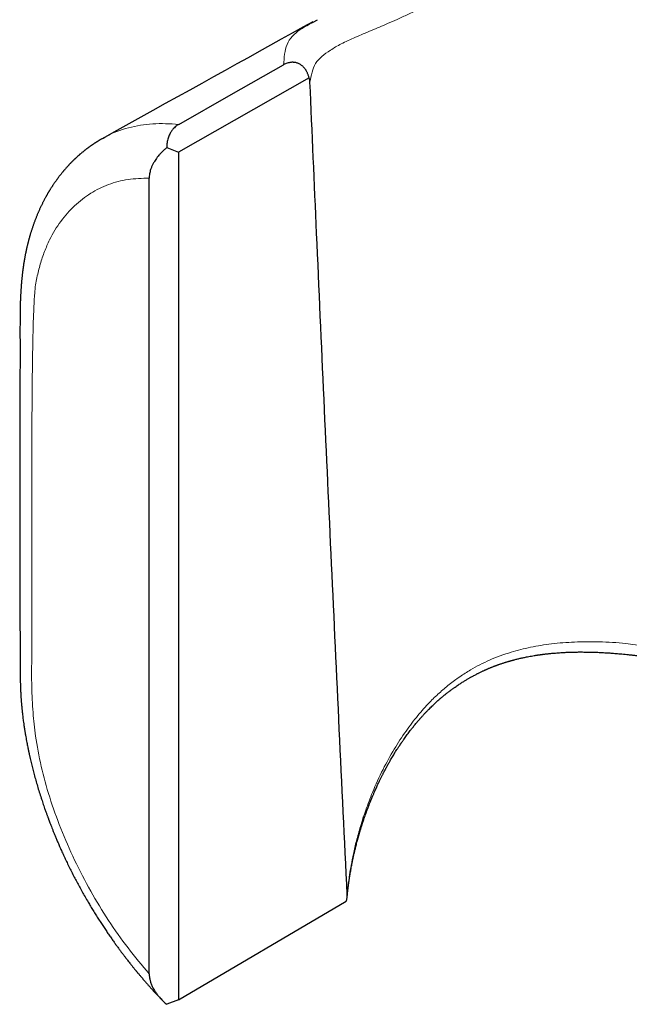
# Model space of a CAD drawing. Header units: millimetres. Extents: x 8 to 408, y 12 to 261.
# Tile 7 of 13: x 323 to 338, y 66 to 90. Entities that reach past the tile are written whole.
import ezdxf

# ---------------------------------------------------------------- set-up
doc = ezdxf.new("R2010")
doc.units = ezdxf.units.MM

msp = doc.modelspace()

# ---------------------------------------------------------------- linework, layer by layer
at = {"color": 7, "linetype": 'Continuous', "lineweight": 30}
for p, q in [((330.527, 89.789), (330.627, 89.845)), ((330.431, 88.44), (327.257, 86.638)), ((326.975, 86.748), (327.257, 86.638)), ((327.257, 86.638), (327.257, 66.085)), ((326.55, 66.714), (326.55, 86.009)), ((327.257, 66.085), (331.326, 68.472)), ((327.257, 66.085), (326.976, 65.975))]:
    msp.add_line(p, q, dxfattribs=at)
at = {"color": 7, "linetype": 'Continuous', "lineweight": 30, "flags": 128}
for points in [[(330.519, 89.803), (330.292, 89.677), (330.012, 89.521), (329.752, 89.377), (329.487, 89.23), (329.219, 89.081), (328.948, 88.93), (328.672, 88.777), (328.393, 88.622), (328.11, 88.465), (327.823, 88.306), (327.532, 88.144), (327.238, 87.981), (326.94, 87.815), (326.638, 87.648), (326.35, 87.488), (326.058, 87.326), (325.764, 87.162), (325.466, 86.997), (325.434, 86.98)], [(327.268, 87.313), (328.538, 88.036), (329.809, 88.758)]]:
    msp.add_lwpolyline(points, dxfattribs=at)
at = {"color": 8, "linetype": 'Continuous', "lineweight": 0}
for points, knots in [([(349.779, 93.995), (349.648, 94.068), (349.382, 94.215), (348.956, 94.412), (348.506, 94.592), (348.03, 94.752), (347.528, 94.893), (346.878, 95.039), (346.103, 95.162), (345.241, 95.233), (344.476, 95.239), (343.812, 95.192), (343.203, 95.1), (342.594, 94.973), (341.94, 94.798), (341.242, 94.572), (340.552, 94.306), (339.886, 94.017), (339.258, 93.722), (338.639, 93.404), (338.031, 93.067), (337.358, 92.657), (336.632, 92.195), (335.868, 91.714), (335.166, 91.276), (334.591, 90.927), (334.125, 90.656), (333.74, 90.442), (333.395, 90.261), (333.087, 90.105), (332.818, 89.976), (332.564, 89.858), (332.263, 89.726), (331.914, 89.581), (331.536, 89.421), (331.205, 89.271), (330.851, 89.06), (330.536, 88.818), (330.476, 88.499), (330.446, 88.339)], [0, 0, 0, 0, 0.019827, 0.040026, 0.060604, 0.081567, 0.102921, 0.124672, 0.162262, 0.195547, 0.224559, 0.249345, 0.270573, 0.293669, 0.318652, 0.345535, 0.374328, 0.399384, 0.424437, 0.449486, 0.474532, 0.499574, 0.534821, 0.568011, 0.599327, 0.628983, 0.647961, 0.666763, 0.687056, 0.702535, 0.718276, 0.734317, 0.749937, 0.777816, 0.810211, 0.844252, 0.875336, 0.93745, 1, 1, 1, 1]), ([(329.809, 88.758), (329.821, 88.931), (329.845, 89.275), (330.113, 89.571), (330.42, 89.733), (330.527, 89.789)], [0, 0, 0, 0, 0.398243, 0.791091, 1, 1, 1, 1]), ([(325.438, 86.973), (325.461, 86.988), (325.643, 87.112), (326.042, 87.238), (326.627, 87.351), (327.054, 87.326), (327.268, 87.313)], [0, 0, 0, 0, 0.0456048, 0.3637339, 0.681741, 1, 1, 1, 1]), ([(326.55, 86.009), (326.376, 86.004), (326.03, 85.995), (325.555, 85.866), (325.12, 85.653), (324.733, 85.351), (324.398, 84.974), (324.19, 84.631), (324.071, 84.374), (324.012, 84.229), (323.957, 84.079), (323.909, 83.923), (323.865, 83.761), (323.828, 83.594), (323.792, 83.415), (323.768, 83.172), (323.753, 82.87), (323.739, 82.499), (323.729, 82.079), (323.72, 81.583), (323.713, 81.012), (323.708, 80.367), (323.705, 79.646), (323.703, 78.85), (323.703, 77.98), (323.705, 77.124), (323.705, 76.356), (323.707, 75.645), (323.707, 74.986), (323.701, 74.314), (323.696, 73.694), (323.725, 73.077), (323.793, 72.434), (323.922, 71.747), (324.127, 70.994), (324.399, 70.232), (324.734, 69.469), (325.121, 68.72), (325.555, 68.005), (326.03, 67.329), (326.376, 66.92), (326.55, 66.714)], [0, 0, 0, 0, 0.03111, 0.06199, 0.093089, 0.124843, 0.156516, 0.187519, 0.196321, 0.205114, 0.213909, 0.222717, 0.231548, 0.240413, 0.249321, 0.259611, 0.275892, 0.292048, 0.31159, 0.334519, 0.360837, 0.390545, 0.423643, 0.460132, 0.500012, 0.54307, 0.577601, 0.605439, 0.640625, 0.668271, 0.698226, 0.726139, 0.750804, 0.781764, 0.812524, 0.843527, 0.875208, 0.906963, 0.938052, 0.968914, 1, 1, 1, 1]), ([(331.35, 68.636), (331.354, 68.674), (331.363, 68.768), (331.381, 68.927), (331.408, 69.125), (331.447, 69.359), (331.5, 69.633), (331.574, 69.948), (331.672, 70.303), (331.8, 70.696), (331.977, 71.16), (332.204, 71.659), (332.477, 72.155), (332.762, 72.592), (333.05, 72.97), (333.321, 73.275), (333.576, 73.523), (333.819, 73.73), (334.073, 73.918), (334.396, 74.126), (334.809, 74.336), (335.297, 74.513), (335.8, 74.64), (336.312, 74.722), (336.868, 74.767), (337.469, 74.769), (338.036, 74.739), (338.414, 74.681), (338.571, 74.657)], [0, 0, 0, 0, 0.011106, 0.027638, 0.04613, 0.068616, 0.095097, 0.125579, 0.160067, 0.198565, 0.241079, 0.29725, 0.349227, 0.397036, 0.440715, 0.480321, 0.510283, 0.540233, 0.570222, 0.599736, 0.649333, 0.702788, 0.748513, 0.796981, 0.84828, 0.902484, 0.959652, 1, 1, 1, 1])]:
    msp.add_open_spline(points, degree=3, knots=knots, dxfattribs=at)
at = {"color": 7, "linetype": 'Continuous', "lineweight": 30}
for points, knots in [([(330.424, 88.445), (330.421, 88.455), (330.416, 88.475), (330.407, 88.505), (330.397, 88.533), (330.385, 88.56), (330.373, 88.586), (330.359, 88.612), (330.342, 88.639), (330.322, 88.667), (330.297, 88.695), (330.271, 88.721), (330.244, 88.744), (330.214, 88.764), (330.183, 88.781), (330.151, 88.795), (330.119, 88.805), (330.09, 88.812), (330.066, 88.815), (330.046, 88.817), (330.025, 88.818), (330.004, 88.817), (329.975, 88.815), (329.938, 88.809), (329.894, 88.797), (329.851, 88.78), (329.823, 88.766), (329.809, 88.758)], [0, 0, 0, 0, 0.038927, 0.0765879, 0.1130778, 0.1485013, 0.1829727, 0.216616, 0.2495648, 0.294053, 0.3367652, 0.3781613, 0.4187464, 0.4590561, 0.499637, 0.539611, 0.5796608, 0.6202646, 0.6450919, 0.6703781, 0.6962121, 0.7226771, 0.7498509, 0.8088255, 0.8698076, 0.9333651, 1, 1, 1, 1]), ([(330.446, 88.339), (330.445, 88.35), (330.443, 88.372), (330.437, 88.404), (330.431, 88.423), (330.428, 88.433)], [0, 0, 0, 0, 0.323415, 0.655738, 1, 1, 1, 1]), ([(331.35, 68.636), (331.286, 69.97), (331.158, 72.638), (330.971, 76.644), (330.788, 80.652), (330.613, 84.551), (330.5, 87.114), (330.446, 88.339)], [0, 0, 0, 0, 0.203405, 0.40681, 0.610216, 0.813622, 1, 1, 1, 1]), ([(327.268, 87.313), (327.252, 87.303), (327.221, 87.284), (327.178, 87.25), (327.143, 87.216), (327.113, 87.182), (327.089, 87.15), (327.067, 87.115), (327.045, 87.075), (327.025, 87.03), (327.007, 86.978), (326.993, 86.924), (326.983, 86.868), (326.976, 86.809), (326.976, 86.769), (326.975, 86.748)], [0, 0, 0, 0, 0.0828633, 0.1660893, 0.2495186, 0.3114333, 0.3735042, 0.4359457, 0.4989682, 0.580858, 0.6628658, 0.745395, 0.8288414, 0.9135879, 1, 1, 1, 1]), ([(325.434, 86.979), (325.426, 86.975), (325.41, 86.966), (325.389, 86.954), (325.371, 86.943), (325.357, 86.935), (325.345, 86.928), (325.334, 86.921), (325.323, 86.915), (325.312, 86.908), (325.3, 86.901), (325.286, 86.892), (325.272, 86.884), (325.26, 86.875), (325.249, 86.868), (325.238, 86.861), (325.226, 86.854), (325.213, 86.845), (325.199, 86.836), (325.186, 86.827), (325.175, 86.82), (325.164, 86.812), (325.151, 86.803), (325.136, 86.793), (325.121, 86.782), (325.106, 86.771), (325.093, 86.762), (325.081, 86.753), (325.067, 86.743), (325.053, 86.732), (325.039, 86.722), (325.027, 86.713), (325.015, 86.704), (325.003, 86.695), (324.987, 86.682), (324.968, 86.667), (324.948, 86.65), (324.928, 86.634), (324.908, 86.618), (324.889, 86.602), (324.871, 86.587), (324.857, 86.574), (324.843, 86.562), (324.831, 86.551), (324.819, 86.541), (324.807, 86.53), (324.794, 86.518), (324.782, 86.506), (324.77, 86.495), (324.759, 86.485), (324.747, 86.474), (324.736, 86.463), (324.724, 86.452), (324.714, 86.442), (324.705, 86.433), (324.696, 86.424), (324.687, 86.415), (324.675, 86.404), (324.664, 86.392), (324.652, 86.38), (324.641, 86.368), (324.63, 86.357), (324.618, 86.345), (324.605, 86.331), (324.588, 86.312), (324.566, 86.289), (324.542, 86.262), (324.521, 86.238), (324.505, 86.22), (324.493, 86.206), (324.481, 86.192), (324.471, 86.18), (324.461, 86.168), (324.45, 86.155), (324.437, 86.139), (324.421, 86.12), (324.405, 86.099), (324.391, 86.081), (324.376, 86.062), (324.362, 86.043), (324.347, 86.023), (324.333, 86.005), (324.319, 85.986), (324.306, 85.968), (324.291, 85.947), (324.276, 85.926), (324.261, 85.905), (324.246, 85.883), (324.231, 85.861), (324.217, 85.839), (324.202, 85.818), (324.188, 85.796), (324.174, 85.774), (324.159, 85.75), (324.146, 85.729), (324.136, 85.713), (324.128, 85.7), (324.121, 85.689), (324.113, 85.675), (324.104, 85.659), (324.093, 85.642), (324.083, 85.624), (324.073, 85.606), (324.064, 85.589), (324.054, 85.573), (324.043, 85.552), (324.029, 85.527), (324.014, 85.499), (324, 85.472), (323.986, 85.446), (323.973, 85.42), (323.959, 85.392), (323.945, 85.363), (323.93, 85.334), (323.916, 85.304), (323.902, 85.272), (323.887, 85.24), (323.873, 85.209), (323.861, 85.181), (323.849, 85.154), (323.837, 85.125), (323.825, 85.094), (323.812, 85.062), (323.799, 85.029), (323.786, 84.996), (323.774, 84.964), (323.762, 84.932), (323.75, 84.9), (323.739, 84.87), (323.729, 84.838), (323.718, 84.806), (323.707, 84.773), (323.696, 84.739), (323.686, 84.707), (323.676, 84.677), (323.668, 84.651), (323.661, 84.626), (323.655, 84.603), (323.648, 84.58), (323.642, 84.557), (323.635, 84.535), (323.629, 84.512), (323.623, 84.489), (323.617, 84.464), (323.61, 84.44), (323.605, 84.418), (323.6, 84.398), (323.595, 84.379), (323.59, 84.358), (323.584, 84.333), (323.579, 84.308), (323.573, 84.281), (323.567, 84.255), (323.562, 84.23), (323.557, 84.209), (323.553, 84.189), (323.549, 84.168), (323.544, 84.145), (323.539, 84.12), (323.535, 84.095), (323.531, 84.072), (323.527, 84.052), (323.524, 84.032), (323.521, 84.014), (323.518, 84), (323.516, 83.989), (323.514, 83.977), (323.512, 83.961), (323.508, 83.94), (323.504, 83.913), (323.501, 83.888), (323.497, 83.864), (323.494, 83.843), (323.491, 83.82), (323.488, 83.797), (323.485, 83.776), (323.483, 83.759), (323.481, 83.744), (323.48, 83.732), (323.478, 83.719), (323.476, 83.702), (323.474, 83.682), (323.471, 83.66), (323.469, 83.639), (323.466, 83.614), (323.463, 83.586), (323.46, 83.556), (323.457, 83.527), (323.455, 83.5), (323.453, 83.477), (323.451, 83.46), (323.45, 83.448), (323.45, 83.438), (323.449, 83.429), (323.448, 83.416), (323.446, 83.399), (323.444, 83.372), (323.442, 83.336), (323.439, 83.293), (323.436, 83.25), (323.434, 83.207), (323.431, 83.163), (323.429, 83.119), (323.428, 83.082), (323.426, 83.054), (323.426, 83.037), (323.425, 83.023), (323.425, 83.011), (323.424, 82.996), (323.424, 82.976), (323.423, 82.951), (323.421, 82.895), (323.419, 82.811), (323.418, 82.701), (323.418, 82.595), (323.418, 82.491), (323.417, 82.356), (323.417, 82.19), (323.418, 82.024), (323.418, 81.888), (323.418, 81.781), (323.418, 81.668), (323.418, 81.551), (323.418, 81.429), (323.417, 81.302), (323.416, 81.169), (323.415, 81.032), (323.415, 80.889), (323.414, 80.742), (323.413, 80.589), (323.413, 80.443), (323.412, 80.305), (323.412, 80.178), (323.411, 80.052), (323.411, 79.93), (323.411, 79.8), (323.411, 79.663), (323.41, 79.519), (323.41, 79.381), (323.41, 79.247), (323.41, 79.118), (323.41, 78.995), (323.41, 78.876), (323.41, 78.764), (323.41, 78.657), (323.41, 78.554), (323.411, 78.463), (323.411, 78.381), (323.411, 78.306), (323.411, 78.228), (323.411, 78.136), (323.411, 78.028), (323.411, 77.904), (323.411, 77.774), (323.411, 77.639), (323.412, 77.499), (323.412, 77.355), (323.412, 77.207), (323.412, 77.053), (323.412, 76.894), (323.413, 76.731), (323.413, 76.561), (323.413, 76.393), (323.414, 76.227), (323.414, 76.068), (323.414, 75.912), (323.415, 75.759), (323.415, 75.609), (323.416, 75.453), (323.416, 75.293), (323.417, 75.127), (323.418, 74.967), (323.418, 74.812), (323.419, 74.656), (323.42, 74.5), (323.42, 74.379), (323.421, 74.295), (323.421, 74.25), (323.421, 74.207), (323.421, 74.169), (323.421, 74.132), (323.421, 74.098), (323.422, 74.067), (323.422, 74.041), (323.422, 74.02), (323.422, 74.004), (323.422, 73.994), (323.422, 73.988), (323.422, 73.984), (323.422, 73.979), (323.422, 73.967), (323.422, 73.949), (323.423, 73.926), (323.423, 73.902), (323.423, 73.875), (323.424, 73.848), (323.425, 73.816), (323.425, 73.779), (323.427, 73.736), (323.428, 73.687), (323.43, 73.647), (323.431, 73.615), (323.432, 73.595), (323.433, 73.575), (323.433, 73.559), (323.434, 73.544), (323.435, 73.533), (323.435, 73.523), (323.436, 73.512), (323.436, 73.499), (323.437, 73.481), (323.439, 73.46), (323.44, 73.437), (323.441, 73.415), (323.443, 73.387), (323.446, 73.354), (323.448, 73.317), (323.451, 73.284), (323.453, 73.255), (323.455, 73.231), (323.457, 73.211), (323.459, 73.195), (323.46, 73.18), (323.461, 73.167), (323.463, 73.151), (323.465, 73.127), (323.469, 73.095), (323.473, 73.056), (323.478, 73.012), (323.483, 72.963), (323.49, 72.906), (323.498, 72.844), (323.505, 72.793), (323.511, 72.755), (323.514, 72.732), (323.517, 72.713), (323.519, 72.697), (323.521, 72.684), (323.523, 72.675), (323.524, 72.667), (323.525, 72.657), (323.527, 72.644), (323.53, 72.626), (323.534, 72.604), (323.538, 72.579), (323.542, 72.553), (323.546, 72.527), (323.553, 72.485), (323.563, 72.428), (323.576, 72.36), (323.588, 72.297), (323.599, 72.24), (323.608, 72.196), (323.614, 72.164), (323.618, 72.144), (323.622, 72.128), (323.624, 72.115), (323.627, 72.101), (323.631, 72.083), (323.636, 72.06), (323.642, 72.033), (323.649, 72.002), (323.657, 71.968), (323.671, 71.903), (323.694, 71.807), (323.726, 71.678), (323.761, 71.545), (323.799, 71.406), (323.84, 71.265), (323.884, 71.121), (323.928, 70.983), (323.972, 70.85), (324.005, 70.752), (324.029, 70.683), (324.043, 70.645), (324.056, 70.609), (324.067, 70.577), (324.078, 70.548), (324.088, 70.52), (324.097, 70.496), (324.104, 70.478), (324.108, 70.466), (324.113, 70.454), (324.118, 70.44), (324.129, 70.412), (324.145, 70.37), (324.166, 70.314), (324.191, 70.252), (324.217, 70.184), (324.247, 70.112), (324.278, 70.035), (324.312, 69.954), (324.349, 69.869), (324.39, 69.775), (324.436, 69.672), (324.488, 69.558), (324.544, 69.439), (324.603, 69.317), (324.667, 69.19), (324.73, 69.065), (324.794, 68.943), (324.858, 68.824), (324.925, 68.703), (324.995, 68.578), (325.064, 68.461), (325.129, 68.35), (325.192, 68.247), (325.257, 68.142), (325.323, 68.037), (325.39, 67.934), (325.455, 67.835), (325.518, 67.74), (325.58, 67.651), (325.639, 67.566), (325.695, 67.486), (325.749, 67.41), (325.801, 67.34), (325.849, 67.274), (325.896, 67.211), (325.941, 67.152), (325.984, 67.097), (326.023, 67.045), (326.06, 66.998), (326.092, 66.957), (326.12, 66.922), (326.144, 66.893), (326.166, 66.865), (326.186, 66.841), (326.203, 66.82), (326.216, 66.804), (326.225, 66.793), (326.232, 66.784), (326.241, 66.774), (326.251, 66.762), (326.263, 66.747), (326.278, 66.729), (326.296, 66.708), (326.317, 66.683), (326.341, 66.654), (326.369, 66.621), (326.401, 66.583), (326.439, 66.539), (326.483, 66.489), (326.531, 66.434), (326.584, 66.376), (326.641, 66.312), (326.702, 66.246), (326.766, 66.178), (326.814, 66.128), (326.84, 66.1), (326.845, 66.095)], [0, 0, 0, 0, 0.001467, 0.002745, 0.003836, 0.004745, 0.005539, 0.006238, 0.006843, 0.007463, 0.008232, 0.009124, 0.010054, 0.010864, 0.01155, 0.012169, 0.012898, 0.013751, 0.014693, 0.015541, 0.016266, 0.016883, 0.017709, 0.018706, 0.019807, 0.020762, 0.021557, 0.022321, 0.023219, 0.024239, 0.025192, 0.026003, 0.026694, 0.027458, 0.028419, 0.029997, 0.031362, 0.032612, 0.034015, 0.035483, 0.036623, 0.037688, 0.038616, 0.039438, 0.040278, 0.041148, 0.042052, 0.043105, 0.043819, 0.044604, 0.04546, 0.046382, 0.04723, 0.047939, 0.048603, 0.049255, 0.049967, 0.05074, 0.051755, 0.052665, 0.053469, 0.05423, 0.05513, 0.056181, 0.057267, 0.059185, 0.061125, 0.063128, 0.064118, 0.065101, 0.066027, 0.066868, 0.06764, 0.068504, 0.069506, 0.071016, 0.072397, 0.073624, 0.074731, 0.076055, 0.077401, 0.078669, 0.07975, 0.080931, 0.082332, 0.083742, 0.085027, 0.086346, 0.08778, 0.08919, 0.090512, 0.091791, 0.093201, 0.094721, 0.096069, 0.097156, 0.097696, 0.098354, 0.099179, 0.100169, 0.101278, 0.102306, 0.103383, 0.104357, 0.105332, 0.106312, 0.108066, 0.109721, 0.11125, 0.112702, 0.114191, 0.115805, 0.117533, 0.119154, 0.120765, 0.122586, 0.12451, 0.126158, 0.12764, 0.129132, 0.130683, 0.132372, 0.134171, 0.135909, 0.137723, 0.139469, 0.141165, 0.142813, 0.144479, 0.146035, 0.147744, 0.149504, 0.151286, 0.152998, 0.154546, 0.155855, 0.157085, 0.15827, 0.159413, 0.160635, 0.161698, 0.162837, 0.164025, 0.165261, 0.166537, 0.167686, 0.168647, 0.169496, 0.170536, 0.17175, 0.173038, 0.174353, 0.175695, 0.176944, 0.177988, 0.178872, 0.179849, 0.180959, 0.182189, 0.183528, 0.184491, 0.185504, 0.186518, 0.187373, 0.188055, 0.188565, 0.188951, 0.18974, 0.190787, 0.192063, 0.193484, 0.194449, 0.195469, 0.196543, 0.197666, 0.19868, 0.199516, 0.200176, 0.200666, 0.20125, 0.202064, 0.203068, 0.204098, 0.20511, 0.206104, 0.207576, 0.209006, 0.210395, 0.211663, 0.212719, 0.213564, 0.214079, 0.214465, 0.214847, 0.215432, 0.216223, 0.217206, 0.219208, 0.221204, 0.223194, 0.225189, 0.227206, 0.229245, 0.23127, 0.232295, 0.233084, 0.233639, 0.234138, 0.234749, 0.235718, 0.236877, 0.238201, 0.243412, 0.248434, 0.253284, 0.258068, 0.26281, 0.272022, 0.281129, 0.285898, 0.290886, 0.296097, 0.301536, 0.307212, 0.313134, 0.319307, 0.325704, 0.332336, 0.339202, 0.346301, 0.353635, 0.359561, 0.365522, 0.371348, 0.377035, 0.382585, 0.389462, 0.396114, 0.402538, 0.408736, 0.414706, 0.420449, 0.425963, 0.431146, 0.43611, 0.440855, 0.445381, 0.448796, 0.452269, 0.455863, 0.459579, 0.465099, 0.470867, 0.476883, 0.483147, 0.48966, 0.496295, 0.503169, 0.510284, 0.517638, 0.525231, 0.533065, 0.541139, 0.548672, 0.556069, 0.563311, 0.570397, 0.577327, 0.584101, 0.591998, 0.599643, 0.607052, 0.61424, 0.621217, 0.628661, 0.635871, 0.63809, 0.64022, 0.642183, 0.64398, 0.645609, 0.647253, 0.648678, 0.649885, 0.650874, 0.651564, 0.652082, 0.652238, 0.65237, 0.652605, 0.653021, 0.653955, 0.655001, 0.656109, 0.65728, 0.658515, 0.659817, 0.661519, 0.663442, 0.665585, 0.667952, 0.668849, 0.669773, 0.670631, 0.671374, 0.672001, 0.672512, 0.672907, 0.67329, 0.67388, 0.674668, 0.675644, 0.676635, 0.677584, 0.678491, 0.680292, 0.681897, 0.683307, 0.68453, 0.68561, 0.686404, 0.687102, 0.687704, 0.688227, 0.688881, 0.689735, 0.691328, 0.692988, 0.694709, 0.69692, 0.699332, 0.701946, 0.704762, 0.705852, 0.706803, 0.707615, 0.708287, 0.70882, 0.709213, 0.709489, 0.709852, 0.710433, 0.711192, 0.712129, 0.713215, 0.714319, 0.715423, 0.716527, 0.719569, 0.722614, 0.725111, 0.727466, 0.729681, 0.73065, 0.731475, 0.732148, 0.73267, 0.733119, 0.733918, 0.73488, 0.736004, 0.737292, 0.738742, 0.740292, 0.745392, 0.750707, 0.756234, 0.761975, 0.767845, 0.773773, 0.779761, 0.784971, 0.790225, 0.791885, 0.793502, 0.794968, 0.796277, 0.797431, 0.798675, 0.799665, 0.800402, 0.800885, 0.801251, 0.801832, 0.802636, 0.804737, 0.80707, 0.809635, 0.812432, 0.81546, 0.818659, 0.822048, 0.825582, 0.829264, 0.833837, 0.838617, 0.843604, 0.848797, 0.854196, 0.859801, 0.864757, 0.869864, 0.875124, 0.880538, 0.886105, 0.890588, 0.895166, 0.899839, 0.904605, 0.909302, 0.913812, 0.918136, 0.922274, 0.926224, 0.929988, 0.933503, 0.936837, 0.939991, 0.942964, 0.945846, 0.948536, 0.951033, 0.953337, 0.955448, 0.957061, 0.958539, 0.959884, 0.961095, 0.962155, 0.963039, 0.963486, 0.963873, 0.964343, 0.964964, 0.965751, 0.966611, 0.967674, 0.968938, 0.970405, 0.972074, 0.973945, 0.97628, 0.978869, 0.981712, 0.984808, 0.988158, 0.991762, 0.995393, 0.999249, 1, 1, 1, 1]), ([(326.975, 86.748), (326.958, 86.734), (326.923, 86.704), (326.874, 86.658), (326.828, 86.611), (326.785, 86.563), (326.745, 86.514), (326.709, 86.463), (326.68, 86.419), (326.657, 86.38), (326.639, 86.347), (326.623, 86.315), (326.609, 86.282), (326.596, 86.249), (326.582, 86.21), (326.569, 86.164), (326.558, 86.112), (326.551, 86.06), (326.551, 86.026), (326.55, 86.009)], [0, 0, 0, 0, 0.07404, 0.146915, 0.218762, 0.289726, 0.359955, 0.429606, 0.498834, 0.541656, 0.583971, 0.625823, 0.66726, 0.708331, 0.749085, 0.813943, 0.877208, 0.939136, 1, 1, 1, 1]), ([(331.349, 68.585), (331.35, 68.591), (331.352, 68.615), (331.356, 68.653), (331.36, 68.698), (331.365, 68.741), (331.37, 68.783), (331.375, 68.826), (331.38, 68.867), (331.386, 68.908), (331.391, 68.947), (331.397, 68.984), (331.401, 69.017), (331.405, 69.043), (331.409, 69.066), (331.412, 69.087), (331.416, 69.11), (331.42, 69.136), (331.426, 69.171), (331.434, 69.215), (331.443, 69.267), (331.453, 69.322), (331.463, 69.371), (331.471, 69.413), (331.478, 69.445), (331.484, 69.475), (331.489, 69.5), (331.494, 69.524), (331.5, 69.549), (331.506, 69.579), (331.514, 69.613), (331.523, 69.651), (331.532, 69.691), (331.542, 69.732), (331.557, 69.794), (331.578, 69.877), (331.599, 69.955), (331.613, 70.005), (331.62, 70.029), (331.626, 70.052), (331.633, 70.075), (331.639, 70.098), (331.645, 70.118), (331.65, 70.136), (331.655, 70.15), (331.658, 70.16), (331.66, 70.167), (331.662, 70.173), (331.663, 70.179), (331.665, 70.186), (331.669, 70.197), (331.673, 70.212), (331.68, 70.233), (331.688, 70.259), (331.697, 70.29), (331.709, 70.326), (331.722, 70.367), (331.737, 70.412), (331.753, 70.461), (331.773, 70.517), (331.795, 70.58), (331.821, 70.652), (331.849, 70.728), (331.872, 70.789), (331.889, 70.832), (331.899, 70.856), (331.907, 70.878), (331.915, 70.897), (331.921, 70.911), (331.925, 70.921), (331.928, 70.929), (331.931, 70.937), (331.935, 70.945), (331.94, 70.958), (331.948, 70.977), (331.958, 71.003), (331.971, 71.033), (331.984, 71.064), (332.002, 71.105), (332.022, 71.151), (332.045, 71.202), (332.066, 71.249), (332.086, 71.292), (332.105, 71.333), (332.123, 71.371), (332.14, 71.407), (332.157, 71.44), (332.173, 71.473), (332.188, 71.504), (332.204, 71.535), (332.218, 71.564), (332.231, 71.588), (332.241, 71.608), (332.25, 71.624), (332.258, 71.639), (332.267, 71.656), (332.278, 71.677), (332.291, 71.702), (332.308, 71.733), (332.328, 71.769), (332.35, 71.809), (332.384, 71.869), (332.431, 71.95), (332.492, 72.051), (332.54, 72.129), (332.575, 72.182), (332.592, 72.209), (332.608, 72.233), (332.621, 72.253), (332.632, 72.269), (332.641, 72.282), (332.648, 72.293), (332.655, 72.303), (332.663, 72.315), (332.674, 72.332), (332.688, 72.351), (332.703, 72.373), (332.726, 72.405), (332.754, 72.445), (332.789, 72.493), (332.824, 72.54), (332.86, 72.588), (332.893, 72.631), (332.925, 72.671), (332.953, 72.707), (332.983, 72.744), (333.009, 72.776), (333.031, 72.802), (333.046, 72.82), (333.059, 72.835), (333.069, 72.847), (333.077, 72.856), (333.083, 72.863), (333.088, 72.869), (333.095, 72.876), (333.103, 72.885), (333.112, 72.897), (333.125, 72.911), (333.14, 72.928), (333.159, 72.948), (333.18, 72.972), (333.211, 73.006), (333.25, 73.048), (333.297, 73.096), (333.341, 73.141), (333.382, 73.182), (333.421, 73.22), (333.458, 73.254), (333.491, 73.285), (333.519, 73.311), (333.541, 73.33), (333.557, 73.344), (333.569, 73.355), (333.578, 73.363), (333.586, 73.37), (333.596, 73.379), (333.608, 73.389), (333.622, 73.401), (333.639, 73.416), (333.657, 73.431), (333.676, 73.447), (333.695, 73.462), (333.712, 73.476), (333.732, 73.492), (333.754, 73.509), (333.776, 73.527), (333.798, 73.544), (333.817, 73.559), (333.835, 73.573), (333.853, 73.586), (333.872, 73.601), (333.894, 73.617), (333.918, 73.634), (333.942, 73.651), (333.972, 73.673), (334.008, 73.697), (334.047, 73.724), (334.085, 73.749), (334.122, 73.773), (334.157, 73.795), (334.191, 73.816), (334.223, 73.836), (334.256, 73.855), (334.288, 73.874), (334.317, 73.891), (334.343, 73.905), (334.367, 73.919), (334.394, 73.934), (334.424, 73.95), (334.457, 73.967), (334.49, 73.984), (334.522, 74), (334.551, 74.015), (334.581, 74.029), (334.611, 74.044), (334.64, 74.057), (334.665, 74.069), (334.685, 74.078), (334.701, 74.085), (334.714, 74.091), (334.728, 74.097), (334.743, 74.104), (334.764, 74.112), (334.787, 74.122), (334.813, 74.133), (334.839, 74.144), (334.866, 74.155), (334.893, 74.165), (334.919, 74.175), (334.942, 74.184), (334.961, 74.191), (334.975, 74.196), (334.988, 74.201), (335, 74.205), (335.013, 74.21), (335.029, 74.216), (335.053, 74.224), (335.082, 74.234), (335.115, 74.245), (335.146, 74.255), (335.175, 74.264), (335.203, 74.273), (335.228, 74.281), (335.25, 74.287), (335.268, 74.293), (335.282, 74.297), (335.293, 74.3), (335.305, 74.303), (335.319, 74.307), (335.336, 74.312), (335.356, 74.317), (335.378, 74.323), (335.408, 74.331), (335.444, 74.34), (335.484, 74.35), (335.524, 74.36), (335.565, 74.369), (335.608, 74.379), (335.651, 74.388), (335.699, 74.398), (335.754, 74.408), (335.819, 74.42), (335.871, 74.429), (335.91, 74.435), (335.935, 74.439), (335.96, 74.443), (335.986, 74.447), (336.012, 74.45), (336.037, 74.454), (336.061, 74.457), (336.08, 74.46), (336.095, 74.462), (336.107, 74.463), (336.116, 74.464), (336.128, 74.466), (336.145, 74.468), (336.168, 74.471), (336.194, 74.474), (336.223, 74.477), (336.254, 74.48), (336.294, 74.484), (336.342, 74.488), (336.4, 74.493), (336.462, 74.498), (336.53, 74.503), (336.615, 74.508), (336.719, 74.512), (336.839, 74.516), (336.961, 74.518), (337.057, 74.518), (337.125, 74.517), (337.161, 74.517), (337.192, 74.516), (337.218, 74.516), (337.239, 74.515), (337.256, 74.515), (337.268, 74.515), (337.279, 74.514), (337.292, 74.514), (337.309, 74.513), (337.331, 74.513), (337.357, 74.512), (337.388, 74.511), (337.457, 74.508), (337.556, 74.503), (337.683, 74.496), (337.785, 74.488), (337.87, 74.482), (337.939, 74.476), (338.011, 74.469), (338.086, 74.462), (338.166, 74.454), (338.249, 74.445), (338.337, 74.435), (338.429, 74.424), (338.508, 74.414), (338.556, 74.407), (338.571, 74.405)], [0, 0, 0, 0, 0.001857, 0.007233, 0.011399, 0.015773, 0.020091, 0.024324, 0.028471, 0.032533, 0.036507, 0.040176, 0.043394, 0.04616, 0.048059, 0.050122, 0.052449, 0.05504, 0.057894, 0.062836, 0.068004, 0.073388, 0.078988, 0.082561, 0.085812, 0.088684, 0.091175, 0.093286, 0.095774, 0.098691, 0.102057, 0.105864, 0.109835, 0.113846, 0.117896, 0.128167, 0.138493, 0.140798, 0.1431, 0.145396, 0.147689, 0.149974, 0.152044, 0.153766, 0.155139, 0.156162, 0.156837, 0.157323, 0.157906, 0.158592, 0.159381, 0.161094, 0.163153, 0.165557, 0.168708, 0.172306, 0.176348, 0.180812, 0.185646, 0.190847, 0.197448, 0.204557, 0.212172, 0.220291, 0.222737, 0.225219, 0.22747, 0.229343, 0.230838, 0.231746, 0.232435, 0.233164, 0.234031, 0.235036, 0.237172, 0.239748, 0.242762, 0.246123, 0.249414, 0.254987, 0.260171, 0.264967, 0.269375, 0.273395, 0.277425, 0.281046, 0.284527, 0.287895, 0.29115, 0.294293, 0.297322, 0.30018, 0.302026, 0.303604, 0.305067, 0.306855, 0.308994, 0.311486, 0.314873, 0.318749, 0.323041, 0.327425, 0.338076, 0.349022, 0.360265, 0.363654, 0.366671, 0.369299, 0.371538, 0.373389, 0.374851, 0.375924, 0.376906, 0.378309, 0.380133, 0.382379, 0.384991, 0.387638, 0.393244, 0.398761, 0.404189, 0.409676, 0.415437, 0.419633, 0.423964, 0.42843, 0.432993, 0.435578, 0.437806, 0.439679, 0.441196, 0.442358, 0.443055, 0.443708, 0.444609, 0.445761, 0.447164, 0.448817, 0.451086, 0.453703, 0.456667, 0.45996, 0.466771, 0.473156, 0.479115, 0.48465, 0.489762, 0.494496, 0.498869, 0.50288, 0.505261, 0.507319, 0.50905, 0.509918, 0.510848, 0.512064, 0.513567, 0.515396, 0.517524, 0.51992, 0.522301, 0.524596, 0.526805, 0.528929, 0.531925, 0.534731, 0.537321, 0.539672, 0.541784, 0.543886, 0.54619, 0.548813, 0.551727, 0.554648, 0.557504, 0.562437, 0.567107, 0.571421, 0.575567, 0.580028, 0.583596, 0.587245, 0.590967, 0.594657, 0.597937, 0.600774, 0.603333, 0.606267, 0.609585, 0.613286, 0.617184, 0.620424, 0.623656, 0.62688, 0.630097, 0.633301, 0.636204, 0.638156, 0.639819, 0.641192, 0.64248, 0.644157, 0.64624, 0.648892, 0.651615, 0.654373, 0.657167, 0.659997, 0.66284, 0.665398, 0.667146, 0.668664, 0.669951, 0.671026, 0.672329, 0.674044, 0.67617, 0.679631, 0.682976, 0.686147, 0.689143, 0.691964, 0.694522, 0.696729, 0.698576, 0.700062, 0.700956, 0.702045, 0.70344, 0.705142, 0.707152, 0.70947, 0.71192, 0.716161, 0.720075, 0.723661, 0.728048, 0.732243, 0.736313, 0.740489, 0.746296, 0.752483, 0.759063, 0.761372, 0.76373, 0.766135, 0.768588, 0.771089, 0.773607, 0.775827, 0.777667, 0.779129, 0.780216, 0.780966, 0.781741, 0.783578, 0.785836, 0.788206, 0.790911, 0.793889, 0.797078, 0.801999, 0.807351, 0.813134, 0.819349, 0.825967, 0.836738, 0.847673, 0.858774, 0.870031, 0.873716, 0.87696, 0.879763, 0.882123, 0.884041, 0.885494, 0.88652, 0.887298, 0.888419, 0.889958, 0.891899, 0.894243, 0.896989, 0.900122, 0.912571, 0.923272, 0.933581, 0.939471, 0.945417, 0.951669, 0.958229, 0.965097, 0.972276, 0.979766, 0.98778, 0.996123, 1, 1, 1, 1]), ([(331.326, 68.472), (331.33, 68.487), (331.339, 68.517), (331.347, 68.559), (331.351, 68.599), (331.351, 68.624), (331.35, 68.636)], [0, 0, 0, 0, 0.265704, 0.518887, 0.762543, 1, 1, 1, 1]), ([(326.55, 66.714), (326.55, 66.703), (326.551, 66.681), (326.554, 66.647), (326.559, 66.612), (326.565, 66.577), (326.574, 66.542), (326.585, 66.506), (326.598, 66.468), (326.614, 66.429), (326.632, 66.39), (326.653, 66.351), (326.682, 66.3), (326.722, 66.24), (326.776, 66.17), (326.836, 66.102), (326.903, 66.036), (326.952, 65.995), (326.976, 65.974)], [0, 0, 0, 0, 0.040101, 0.080722, 0.121947, 0.163853, 0.206517, 0.250009, 0.298432, 0.347503, 0.397309, 0.447932, 0.499451, 0.596648, 0.694874, 0.794567, 0.896144, 1, 1, 1, 1])]:
    msp.add_open_spline(points, degree=3, knots=knots, dxfattribs=at)

doc.saveas('drawing.dxf')
